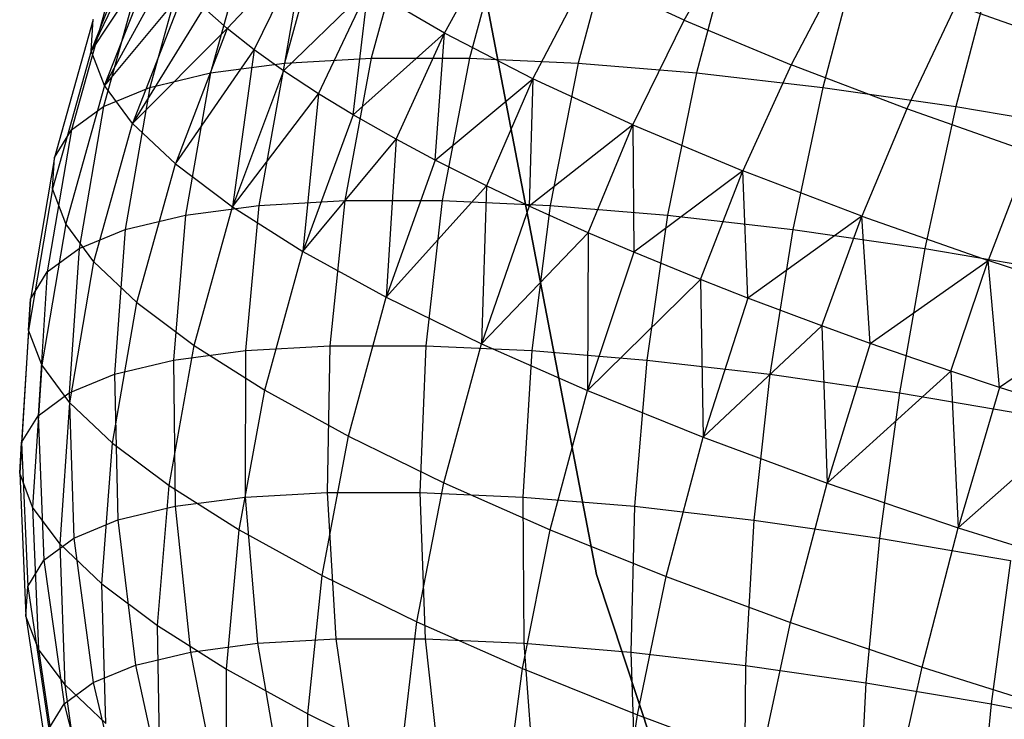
# Model space of a CAD drawing. Extents: x -11.4 to 11.4, y 1.8 to 24.6.
# Tile 54 of 199: x -3.637 to -2.956, y 12.298 to 12.781. Entities that reach past the tile are written whole.
import ezdxf

# ---------------------------------------------------------------- set-up
doc = ezdxf.new("R2010")
doc.units = 0
doc.header["$MEASUREMENT"] = 0
doc.layers.get('0').update_dxf_attribs({"color": 13, "linetype": 'CONTINUOUS'})

# ---------------------------------------------------------------- blocks, each defined once
blk = doc.blocks.new('GRUPUJ_4')
at = {"color": 0}
for p, q in [((7.85371, 11.01052, 4.33742), (7.81707, 10.91803, 4.31768)), ((7.85371, 11.01052, 4.33742), (7.81707, 10.91803, 4.31768)), ((7.97696, 11.00481, 3.7392), (7.95069, 10.90945, 3.71674)), ((7.97696, 11.00481, 3.7392), (7.95069, 10.90945, 3.71674)), ((8.03666, 11.00819, 3.6557), (8.01055, 10.91284, 3.633)), ((8.03666, 11.00819, 3.6557), (8.01055, 10.91284, 3.633)), ((8.10438, 11.00818, 3.57849), (8.07846, 10.91283, 3.55557)), ((8.10438, 11.00818, 3.57849), (8.07846, 10.91283, 3.55557)), ((8.17939, 11.00478, 3.50842), (8.15369, 10.90943, 3.4853)), ((8.17939, 11.00478, 3.50842), (8.15369, 10.90943, 3.4853)), ((8.22687, 10.9392, 4.98166), (8.2666, 11.00864, 4.97093)), ((8.22687, 10.9392, 4.98166), (8.2666, 11.00864, 4.97093)), ((7.81707, 10.91803, 4.31768), (7.85656, 10.99994, 4.38249)), ((7.81707, 10.91803, 4.31768), (7.85656, 10.99994, 4.38249)), ((7.92595, 10.99808, 3.82809), (7.89953, 10.90271, 3.80587)), ((7.92595, 10.99808, 3.82809), (7.89953, 10.90271, 3.80587)), ((8.06122, 10.93015, 4.84533), (8.10033, 11.00076, 4.84499)), ((8.06122, 10.93015, 4.84533), (8.10033, 11.00076, 4.84499)), ((8.26087, 10.99804, 3.44625), (8.2354, 10.90266, 3.42297)), ((8.26087, 10.99804, 3.44625), (8.2354, 10.90266, 3.42297)), ((7.91112, 10.93326, 4.62458), (7.96496, 10.99073, 4.67861)), ((7.91112, 10.93326, 4.62458), (7.96496, 10.99073, 4.67861)), ((7.92969, 10.91859, 4.67036), (7.96496, 10.99073, 4.67861)), ((7.92969, 10.91859, 4.67036), (7.96496, 10.99073, 4.67861)), ((7.94998, 10.90407, 4.71349), (7.96496, 10.99073, 4.67861)), ((7.94998, 10.90407, 4.71349), (7.96496, 10.99073, 4.67861)), ((7.86272, 10.98678, 4.43551), (7.81707, 10.91803, 4.31768)), ((7.86272, 10.98678, 4.43551), (7.81707, 10.91803, 4.31768)), ((7.8262, 10.89396, 4.41711), (7.86272, 10.98678, 4.43551)), ((7.8262, 10.89396, 4.41711), (7.86272, 10.98678, 4.43551)), ((7.88418, 10.98808, 3.92138), (7.85764, 10.89268, 3.89943)), ((7.88418, 10.98808, 3.92138), (7.85764, 10.89268, 3.89943)), ((8.08385, 10.98582, 62.0315), (8.16625, 10.55591, 62.0315)), ((8.16625, 10.55591, 62.06299), (8.08385, 10.98582, 62.06299)), ((8.08385, 10.98582, 62.0315), (8.16625, 10.55591, 62.0315)), ((8.16625, 10.55591, 62.06299), (8.08385, 10.98582, 62.06299)), ((8.34792, 10.98803, 3.39268), (8.32269, 10.89262, 3.36925)), ((8.34792, 10.98803, 3.39268), (8.32269, 10.89262, 3.36925)), ((8.33776, 10.97887, 5.02566), (8.30078, 10.90828, 5.03849)), ((8.33776, 10.97887, 5.02566), (8.30078, 10.90828, 5.03849)), ((7.85211, 10.97491, 4.01806), (7.82549, 10.87947, 3.99638)), ((7.85211, 10.97491, 4.01806), (7.82549, 10.87947, 3.99638)), ((7.87058, 10.97476, 4.48142), (7.8262, 10.89396, 4.41711)), ((7.87058, 10.97476, 4.48142), (7.8262, 10.89396, 4.41711)), ((8.12241, 10.89864, 4.91933), (8.1598, 10.97014, 4.91692)), ((8.12241, 10.89864, 4.91933), (8.1598, 10.97014, 4.91692)), ((8.22687, 10.9392, 4.98166), (8.1598, 10.97014, 4.91692)), ((8.22687, 10.9392, 4.98166), (8.1598, 10.97014, 4.91692)), ((8.43959, 10.97484, 3.34829), (8.41462, 10.8794, 3.32473)), ((8.43959, 10.97484, 3.34829), (8.41462, 10.8794, 3.32473)), ((7.83009, 10.95873, 4.11706), (7.80341, 10.86324, 4.09566)), ((7.83009, 10.95873, 4.11706), (7.80341, 10.86324, 4.09566)), ((7.88193, 10.96093, 4.53158), (7.8262, 10.89396, 4.41711)), ((7.88193, 10.96093, 4.53158), (7.8262, 10.89396, 4.41711)), ((7.88193, 10.96093, 4.53158), (7.84567, 10.86776, 4.51449)), ((7.88193, 10.96093, 4.53158), (7.84567, 10.86776, 4.51449)), ((7.94998, 10.90407, 4.71349), (8.00854, 10.96096, 4.76479)), ((7.94998, 10.90407, 4.71349), (8.00854, 10.96096, 4.76479)), ((7.97413, 10.88823, 4.75823), (8.00854, 10.96096, 4.76479)), ((7.97413, 10.88823, 4.75823), (8.00854, 10.96096, 4.76479)), ((7.99808, 10.87368, 4.79733), (8.00854, 10.96096, 4.76479)), ((7.99808, 10.87368, 4.79733), (8.00854, 10.96096, 4.76479)), ((8.06122, 10.93015, 4.84533), (8.00854, 10.96096, 4.76479)), ((8.06122, 10.93015, 4.84533), (8.00854, 10.96096, 4.76479)), ((8.4147, 10.94946, 5.07214), (8.38068, 10.87773, 5.08677)), ((8.4147, 10.94946, 5.07214), (8.38068, 10.87773, 5.08677)), ((8.49654, 10.92075, 5.10986), (8.4147, 10.94946, 5.07214)), ((8.49654, 10.92075, 5.10986), (8.4147, 10.94946, 5.07214)), ((7.89505, 10.94754, 4.57774), (7.84567, 10.86776, 4.51449)), ((7.89505, 10.94754, 4.57774), (7.84567, 10.86776, 4.51449)), ((7.91112, 10.93326, 4.62458), (7.89505, 10.94754, 4.57774)), ((7.91112, 10.93326, 4.62458), (7.89505, 10.94754, 4.57774)), ((7.81837, 10.93969, 4.2173), (7.79165, 10.84415, 4.19618)), ((7.81837, 10.93969, 4.2173), (7.79165, 10.84415, 4.19618)), ((7.81707, 10.91803, 4.31768), (7.81837, 10.93969, 4.2173)), ((7.81707, 10.91803, 4.31768), (7.81837, 10.93969, 4.2173)), ((8.19141, 10.86681, 4.98594), (8.22687, 10.9392, 4.98166)), ((8.19141, 10.86681, 4.98594), (8.22687, 10.9392, 4.98166)), ((8.22687, 10.9392, 4.98166), (8.30078, 10.90828, 5.03849)), ((8.22687, 10.9392, 4.98166), (8.30078, 10.90828, 5.03849)), ((7.91112, 10.93326, 4.62458), (7.84567, 10.86776, 4.51449)), ((7.91112, 10.93326, 4.62458), (7.84567, 10.86776, 4.51449)), ((7.91112, 10.93326, 4.62458), (7.87526, 10.83971, 4.60875)), ((7.91112, 10.93326, 4.62458), (7.87526, 10.83971, 4.60875)), ((7.92969, 10.91859, 4.67036), (7.91112, 10.93326, 4.62458)), ((7.92969, 10.91859, 4.67036), (7.91112, 10.93326, 4.62458)), ((7.99808, 10.87368, 4.79733), (8.06122, 10.93015, 4.84533)), ((7.99808, 10.87368, 4.79733), (8.06122, 10.93015, 4.84533)), ((8.02785, 10.85682, 4.84036), (8.06122, 10.93015, 4.84533)), ((8.02785, 10.85682, 4.84036), (8.06122, 10.93015, 4.84533)), ((8.05489, 10.84243, 4.87519), (8.06122, 10.93015, 4.84533)), ((8.05489, 10.84243, 4.87519), (8.06122, 10.93015, 4.84533)), ((8.12241, 10.89864, 4.91933), (8.06122, 10.93015, 4.84533)), ((8.12241, 10.89864, 4.91933), (8.06122, 10.93015, 4.84533)), ((7.81707, 10.91803, 4.31768), (7.79034, 10.82242, 4.29685)), ((7.81707, 10.91803, 4.31768), (7.79034, 10.82242, 4.29685)), ((7.8262, 10.89396, 4.41711), (7.81707, 10.91803, 4.31768)), ((7.8262, 10.89396, 4.41711), (7.81707, 10.91803, 4.31768)), ((7.87526, 10.83971, 4.60875), (7.92969, 10.91859, 4.67036)), ((7.87526, 10.83971, 4.60875), (7.92969, 10.91859, 4.67036)), ((7.92969, 10.91859, 4.67036), (7.91464, 10.81013, 4.69887)), ((7.92969, 10.91859, 4.67036), (7.91464, 10.81013, 4.69887)), ((7.94998, 10.90407, 4.71349), (7.92969, 10.91859, 4.67036)), ((7.94998, 10.90407, 4.71349), (7.92969, 10.91859, 4.67036)), ((7.89953, 10.90271, 3.80587), (7.95069, 10.90945, 3.71674)), ((7.89953, 10.90271, 3.80587), (7.95069, 10.90945, 3.71674)), ((7.95069, 10.90945, 3.71674), (7.93291, 10.81108, 3.69956)), ((7.95069, 10.90945, 3.71674), (7.93291, 10.81108, 3.69956)), ((7.95069, 10.90945, 3.71674), (8.01055, 10.91284, 3.633)), ((7.95069, 10.90945, 3.71674), (8.01055, 10.91284, 3.633)), ((8.01055, 10.91284, 3.633), (7.99231, 10.81444, 3.61647)), ((8.01055, 10.91284, 3.633), (7.99231, 10.81444, 3.61647)), ((8.01055, 10.91284, 3.633), (8.07846, 10.91283, 3.55557)), ((8.01055, 10.91284, 3.633), (8.07846, 10.91283, 3.55557)), ((8.07846, 10.91283, 3.55557), (8.05969, 10.81443, 3.53965)), ((8.07846, 10.91283, 3.55557), (8.05969, 10.81443, 3.53965)), ((8.07846, 10.91283, 3.55557), (8.15369, 10.90943, 3.4853)), ((8.07846, 10.91283, 3.55557), (8.15369, 10.90943, 3.4853)), ((8.15369, 10.90943, 3.4853), (8.13433, 10.81106, 3.46993)), ((8.15369, 10.90943, 3.4853), (8.13433, 10.81106, 3.46993)), ((8.15369, 10.90943, 3.4853), (8.2354, 10.90266, 3.42297)), ((8.15369, 10.90943, 3.4853), (8.2354, 10.90266, 3.42297)), ((8.30078, 10.90828, 5.03849), (8.26745, 10.835, 5.04441)), ((8.30078, 10.90828, 5.03849), (8.26745, 10.835, 5.04441)), ((8.38068, 10.87773, 5.08677), (8.30078, 10.90828, 5.03849)), ((8.38068, 10.87773, 5.08677), (8.30078, 10.90828, 5.03849)), ((7.85764, 10.89268, 3.89943), (7.89953, 10.90271, 3.80587)), ((7.85764, 10.89268, 3.89943), (7.89953, 10.90271, 3.80587)), ((7.89953, 10.90271, 3.80587), (7.88216, 10.80439, 3.788)), ((7.89953, 10.90271, 3.80587), (7.88216, 10.80439, 3.788)), ((7.94998, 10.90407, 4.71349), (7.91464, 10.81013, 4.69887)), ((7.94998, 10.90407, 4.71349), (7.91464, 10.81013, 4.69887)), ((7.97413, 10.88823, 4.75823), (7.94998, 10.90407, 4.71349)), ((7.97413, 10.88823, 4.75823), (7.94998, 10.90407, 4.71349)), ((8.2354, 10.90266, 3.42297), (8.2154, 10.80435, 3.40808)), ((8.2354, 10.90266, 3.42297), (8.2154, 10.80435, 3.40808)), ((8.2354, 10.90266, 3.42297), (8.32269, 10.89262, 3.36925)), ((8.2354, 10.90266, 3.42297), (8.32269, 10.89262, 3.36925)), ((8.05489, 10.84243, 4.87519), (8.12241, 10.89864, 4.91933)), ((8.05489, 10.84243, 4.87519), (8.12241, 10.89864, 4.91933)), ((8.12241, 10.89864, 4.91933), (8.09024, 10.82469, 4.91581)), ((8.12241, 10.89864, 4.91933), (8.09024, 10.82469, 4.91581)), ((8.12241, 10.89864, 4.91933), (8.11979, 10.81065, 4.94621)), ((8.12241, 10.89864, 4.91933), (8.11979, 10.81065, 4.94621)), ((8.19141, 10.86681, 4.98594), (8.12241, 10.89864, 4.91933)), ((8.19141, 10.86681, 4.98594), (8.12241, 10.89864, 4.91933)), ((7.8262, 10.89396, 4.41711), (7.7995, 10.79829, 4.39655)), ((7.8262, 10.89396, 4.41711), (7.7995, 10.79829, 4.39655)), ((7.82549, 10.87947, 3.99638), (7.85764, 10.89268, 3.89943)), ((7.82549, 10.87947, 3.99638), (7.85764, 10.89268, 3.89943)), ((7.84567, 10.86776, 4.51449), (7.8262, 10.89396, 4.41711)), ((7.84567, 10.86776, 4.51449), (7.8262, 10.89396, 4.41711)), ((7.85764, 10.89268, 3.89943), (7.8406, 10.79444, 3.88082)), ((7.85764, 10.89268, 3.89943), (7.8406, 10.79444, 3.88082)), ((7.91464, 10.81013, 4.69887), (7.97413, 10.88823, 4.75823)), ((7.91464, 10.81013, 4.69887), (7.97413, 10.88823, 4.75823)), ((7.97413, 10.88823, 4.75823), (7.9634, 10.77932, 4.78386)), ((7.97413, 10.88823, 4.75823), (7.9634, 10.77932, 4.78386)), ((7.99808, 10.87368, 4.79733), (7.97413, 10.88823, 4.75823)), ((7.99808, 10.87368, 4.79733), (7.97413, 10.88823, 4.75823)), ((8.32269, 10.89262, 3.36925), (8.30201, 10.79438, 3.35478)), ((8.32269, 10.89262, 3.36925), (8.30201, 10.79438, 3.35478)), ((8.32269, 10.89262, 3.36925), (8.41462, 10.8794, 3.32473)), ((8.32269, 10.89262, 3.36925), (8.41462, 10.8794, 3.32473)), ((7.80341, 10.86324, 4.09566), (7.82549, 10.87947, 3.99638)), ((7.80341, 10.86324, 4.09566), (7.82549, 10.87947, 3.99638)), ((7.82549, 10.87947, 3.99638), (7.80869, 10.78133, 3.97701)), ((7.82549, 10.87947, 3.99638), (7.80869, 10.78133, 3.97701)), ((8.38068, 10.87773, 5.08677), (8.34965, 10.80357, 5.09408)), ((8.38068, 10.87773, 5.08677), (8.34965, 10.80357, 5.09408)), ((8.46567, 10.84791, 5.12595), (8.38068, 10.87773, 5.08677)), ((8.46567, 10.84791, 5.12595), (8.38068, 10.87773, 5.08677)), ((8.41462, 10.8794, 3.32473), (8.39322, 10.78126, 3.31061)), ((8.41462, 10.8794, 3.32473), (8.39322, 10.78126, 3.31061)), ((8.41462, 10.8794, 3.32473), (8.51018, 10.86315, 3.2899)), ((8.41462, 10.8794, 3.32473), (8.51018, 10.86315, 3.2899)), ((7.81902, 10.77202, 4.49421), (7.84567, 10.86776, 4.51449)), ((7.81902, 10.77202, 4.49421), (7.84567, 10.86776, 4.51449)), ((7.84567, 10.86776, 4.51449), (7.87526, 10.83971, 4.60875)), ((7.84567, 10.86776, 4.51449), (7.87526, 10.83971, 4.60875)), ((7.99808, 10.87368, 4.79733), (7.9634, 10.77932, 4.78386)), ((7.99808, 10.87368, 4.79733), (7.9634, 10.77932, 4.78386)), ((8.02785, 10.85682, 4.84036), (7.99808, 10.87368, 4.79733)), ((8.02785, 10.85682, 4.84036), (7.99808, 10.87368, 4.79733)), ((7.80341, 10.86324, 4.09566), (7.78678, 10.76523, 4.07552)), ((7.80341, 10.86324, 4.09566), (7.78678, 10.76523, 4.07552)), ((7.79165, 10.84415, 4.19618), (7.80341, 10.86324, 4.09566)), ((7.79165, 10.84415, 4.19618), (7.80341, 10.86324, 4.09566)), ((8.19141, 10.86681, 4.98594), (8.11979, 10.81065, 4.94621)), ((8.19141, 10.86681, 4.98594), (8.11979, 10.81065, 4.94621)), ((8.1606, 10.79223, 4.98373), (8.19141, 10.86681, 4.98594)), ((8.1606, 10.79223, 4.98373), (8.19141, 10.86681, 4.98594)), ((8.19141, 10.86681, 4.98594), (8.19208, 10.77869, 5.00962)), ((8.19141, 10.86681, 4.98594), (8.26745, 10.835, 5.04441)), ((8.19141, 10.86681, 4.98594), (8.26745, 10.835, 5.04441)), ((8.19141, 10.86681, 4.98594), (8.19208, 10.77869, 5.00962)), ((7.9634, 10.77932, 4.78386), (8.02785, 10.85682, 4.84036)), ((7.9634, 10.77932, 4.78386), (8.02785, 10.85682, 4.84036)), ((8.02785, 10.85682, 4.84036), (8.02098, 10.74764, 4.86278)), ((8.02785, 10.85682, 4.84036), (8.02098, 10.74764, 4.86278)), ((8.05489, 10.84243, 4.87519), (8.02785, 10.85682, 4.84036)), ((8.05489, 10.84243, 4.87519), (8.02785, 10.85682, 4.84036)), ((8.46567, 10.84791, 5.12595), (8.4371, 10.77289, 5.13438)), ((8.46567, 10.84791, 5.12595), (8.4371, 10.77289, 5.13438)), ((7.79165, 10.84415, 4.19618), (7.77512, 10.74629, 4.17526)), ((7.79165, 10.84415, 4.19618), (7.77512, 10.74629, 4.17526)), ((7.79034, 10.82242, 4.29685), (7.79165, 10.84415, 4.19618)), ((7.79034, 10.82242, 4.29685), (7.79165, 10.84415, 4.19618)), ((8.05489, 10.84243, 4.87519), (8.02098, 10.74764, 4.86278)), ((8.05489, 10.84243, 4.87519), (8.02098, 10.74764, 4.86278)), ((8.09024, 10.82469, 4.91581), (8.05489, 10.84243, 4.87519)), ((8.09024, 10.82469, 4.91581), (8.05489, 10.84243, 4.87519)), ((7.84869, 10.74389, 4.58874), (7.87526, 10.83971, 4.60875)), ((7.84869, 10.74389, 4.58874), (7.87526, 10.83971, 4.60875)), ((7.87526, 10.83971, 4.60875), (7.91464, 10.81013, 4.69887)), ((7.87526, 10.83971, 4.60875), (7.91464, 10.81013, 4.69887)), ((8.26745, 10.835, 5.04441), (8.19208, 10.77869, 5.00962)), ((8.26745, 10.835, 5.04441), (8.19208, 10.77869, 5.00962)), ((8.23813, 10.75979, 5.04334), (8.26745, 10.835, 5.04441)), ((8.23813, 10.75979, 5.04334), (8.26745, 10.835, 5.04441)), ((8.27095, 10.74691, 5.06471), (8.26745, 10.835, 5.04441)), ((8.34965, 10.80357, 5.09408), (8.26745, 10.835, 5.04441)), ((8.27095, 10.74691, 5.06471), (8.26745, 10.835, 5.04441)), ((8.34965, 10.80357, 5.09408), (8.26745, 10.835, 5.04441)), ((7.79034, 10.82242, 4.29685), (7.77382, 10.72473, 4.27514)), ((7.79034, 10.82242, 4.29685), (7.77382, 10.72473, 4.27514)), ((7.7995, 10.79829, 4.39655), (7.79034, 10.82242, 4.29685)), ((7.7995, 10.79829, 4.39655), (7.79034, 10.82242, 4.29685)), ((8.02098, 10.74764, 4.86278), (8.09024, 10.82469, 4.91581)), ((8.02098, 10.74764, 4.86278), (8.09024, 10.82469, 4.91581)), ((8.09024, 10.82469, 4.91581), (8.08677, 10.71543, 4.93476)), ((8.09024, 10.82469, 4.91581), (8.08677, 10.71543, 4.93476)), ((8.11979, 10.81065, 4.94621), (8.09024, 10.82469, 4.91581)), ((8.11979, 10.81065, 4.94621), (8.09024, 10.82469, 4.91581)), ((7.93291, 10.81108, 3.69956), (7.99231, 10.81444, 3.61647)), ((7.93291, 10.81108, 3.69956), (7.99231, 10.81444, 3.61647)), ((7.99231, 10.81444, 3.61647), (7.98212, 10.71404, 3.60629)), ((7.99231, 10.81444, 3.61647), (7.98212, 10.71404, 3.60629)), ((7.99231, 10.81444, 3.61647), (8.05969, 10.81443, 3.53965)), ((7.99231, 10.81444, 3.61647), (8.05969, 10.81443, 3.53965)), ((8.05969, 10.81443, 3.53965), (8.04826, 10.71403, 3.53089)), ((8.05969, 10.81443, 3.53965), (8.04826, 10.71403, 3.53089)), ((8.05969, 10.81443, 3.53965), (8.13433, 10.81106, 3.46993)), ((8.05969, 10.81443, 3.53965), (8.13433, 10.81106, 3.46993)), ((7.88216, 10.80439, 3.788), (7.93291, 10.81108, 3.69956)), ((7.88216, 10.80439, 3.788), (7.93291, 10.81108, 3.69956)), ((7.88819, 10.71422, 4.67911), (7.91464, 10.81013, 4.69887)), ((7.88819, 10.71422, 4.67911), (7.91464, 10.81013, 4.69887)), ((7.91464, 10.81013, 4.69887), (7.9634, 10.77932, 4.78386)), ((7.91464, 10.81013, 4.69887), (7.9634, 10.77932, 4.78386)), ((7.93291, 10.81108, 3.69956), (7.92383, 10.71074, 3.68784)), ((7.93291, 10.81108, 3.69956), (7.92383, 10.71074, 3.68784)), ((8.11979, 10.81065, 4.94621), (8.08677, 10.71543, 4.93476)), ((8.11979, 10.81065, 4.94621), (8.08677, 10.71543, 4.93476)), ((8.1606, 10.79223, 4.98373), (8.11979, 10.81065, 4.94621)), ((8.1606, 10.79223, 4.98373), (8.11979, 10.81065, 4.94621)), ((8.13433, 10.81106, 3.46993), (8.12152, 10.71072, 3.46246)), ((8.13433, 10.81106, 3.46993), (8.12152, 10.71072, 3.46246)), ((8.13433, 10.81106, 3.46993), (8.2154, 10.80435, 3.40808)), ((8.13433, 10.81106, 3.46993), (8.2154, 10.80435, 3.40808)), ((7.8406, 10.79444, 3.88082), (7.88216, 10.80439, 3.788)), ((7.8406, 10.79444, 3.88082), (7.88216, 10.80439, 3.788)), ((7.88216, 10.80439, 3.788), (7.87401, 10.70417, 3.77465)), ((7.88216, 10.80439, 3.788), (7.87401, 10.70417, 3.77465)), ((8.2154, 10.80435, 3.40808), (8.20109, 10.70413, 3.40176)), ((8.2154, 10.80435, 3.40808), (8.20109, 10.70413, 3.40176)), ((8.2154, 10.80435, 3.40808), (8.30201, 10.79438, 3.35478)), ((8.2154, 10.80435, 3.40808), (8.30201, 10.79438, 3.35478)), ((8.34965, 10.80357, 5.09408), (8.27095, 10.74691, 5.06471)), ((8.34965, 10.80357, 5.09408), (8.27095, 10.74691, 5.06471)), ((8.32195, 10.72775, 5.09399), (8.34965, 10.80357, 5.09408)), ((8.32195, 10.72775, 5.09399), (8.34965, 10.80357, 5.09408)), ((8.34965, 10.80357, 5.09408), (8.4371, 10.77289, 5.13438)), ((8.35555, 10.71565, 5.1109), (8.34965, 10.80357, 5.09408)), ((8.35555, 10.71565, 5.1109), (8.34965, 10.80357, 5.09408)), ((8.34965, 10.80357, 5.09408), (8.4371, 10.77289, 5.13438)), ((7.7995, 10.79829, 4.39655), (7.78291, 10.70079, 4.37406)), ((7.7995, 10.79829, 4.39655), (7.78291, 10.70079, 4.37406)), ((7.81902, 10.77202, 4.49421), (7.7995, 10.79829, 4.39655)), ((7.81902, 10.77202, 4.49421), (7.7995, 10.79829, 4.39655)), ((7.80869, 10.78133, 3.97701), (7.8406, 10.79444, 3.88082)), ((7.80869, 10.78133, 3.97701), (7.8406, 10.79444, 3.88082)), ((7.8406, 10.79444, 3.88082), (7.83322, 10.6944, 3.86575)), ((7.8406, 10.79444, 3.88082), (7.83322, 10.6944, 3.86575)), ((8.08677, 10.71543, 4.93476), (8.1606, 10.79223, 4.98373)), ((8.08677, 10.71543, 4.93476), (8.1606, 10.79223, 4.98373)), ((8.1606, 10.79223, 4.98373), (8.16004, 10.68304, 4.99904)), ((8.1606, 10.79223, 4.98373), (8.16004, 10.68304, 4.99904)), ((8.19208, 10.77869, 5.00962), (8.1606, 10.79223, 4.98373)), ((8.19208, 10.77869, 5.00962), (8.1606, 10.79223, 4.98373)), ((8.30201, 10.79438, 3.35478), (8.2861, 10.69435, 3.34944)), ((8.30201, 10.79438, 3.35478), (8.2861, 10.69435, 3.34944)), ((8.30201, 10.79438, 3.35478), (8.39322, 10.78126, 3.31061)), ((8.30201, 10.79438, 3.35478), (8.39322, 10.78126, 3.31061)), ((7.78678, 10.76523, 4.07552), (7.80869, 10.78133, 3.97701)), ((7.78678, 10.76523, 4.07552), (7.80869, 10.78133, 3.97701)), ((7.80869, 10.78133, 3.97701), (7.8019, 10.68154, 3.96017)), ((7.80869, 10.78133, 3.97701), (7.8019, 10.68154, 3.96017)), ((7.93709, 10.68333, 4.76433), (7.9634, 10.77932, 4.78386)), ((7.93709, 10.68333, 4.76433), (7.9634, 10.77932, 4.78386)), ((7.9634, 10.77932, 4.78386), (8.02098, 10.74764, 4.86278)), ((7.9634, 10.77932, 4.78386), (8.02098, 10.74764, 4.86278)), ((8.19208, 10.77869, 5.00962), (8.16004, 10.68304, 4.99904)), ((8.19208, 10.77869, 5.00962), (8.16004, 10.68304, 4.99904)), ((8.23813, 10.75979, 5.04334), (8.19208, 10.77869, 5.00962)), ((8.23813, 10.75979, 5.04334), (8.19208, 10.77869, 5.00962)), ((8.39322, 10.78126, 3.31061), (8.37562, 10.68147, 3.30609)), ((8.39322, 10.78126, 3.31061), (8.37562, 10.68147, 3.30609)), ((8.39322, 10.78126, 3.31061), (8.48803, 10.76514, 3.27605)), ((8.39322, 10.78126, 3.31061), (8.48803, 10.76514, 3.27605)), ((7.80228, 10.67472, 4.47095), (7.81902, 10.77202, 4.49421)), ((7.80228, 10.67472, 4.47095), (7.81902, 10.77202, 4.49421)), ((7.81902, 10.77202, 4.49421), (7.84869, 10.74389, 4.58874)), ((7.81902, 10.77202, 4.49421), (7.84869, 10.74389, 4.58874)), ((8.35555, 10.71565, 5.1109), (8.4371, 10.77289, 5.13438)), ((8.35555, 10.71565, 5.1109), (8.4371, 10.77289, 5.13438)), ((8.41111, 10.69647, 5.13508), (8.4371, 10.77289, 5.13438)), ((8.41111, 10.69647, 5.13508), (8.4371, 10.77289, 5.13438)), ((8.44494, 10.68526, 5.14766), (8.4371, 10.77289, 5.13438)), ((8.52879, 10.7433, 5.16486), (8.4371, 10.77289, 5.13438)), ((8.44494, 10.68526, 5.14766), (8.4371, 10.77289, 5.13438)), ((8.52879, 10.7433, 5.16486), (8.4371, 10.77289, 5.13438)), ((7.77512, 10.74629, 4.17526), (7.78678, 10.76523, 4.07552)), ((7.77512, 10.74629, 4.17526), (7.78678, 10.76523, 4.07552)), ((7.78678, 10.76523, 4.07552), (7.7804, 10.66574, 4.05685)), ((7.78678, 10.76523, 4.07552), (7.7804, 10.66574, 4.05685)), ((8.16004, 10.68304, 4.99904), (8.23813, 10.75979, 5.04334)), ((8.16004, 10.68304, 4.99904), (8.23813, 10.75979, 5.04334)), ((8.27095, 10.74691, 5.06471), (8.23813, 10.75979, 5.04334)), ((8.23813, 10.75979, 5.04334), (8.23999, 10.65082, 5.05488)), ((8.23813, 10.75979, 5.04334), (8.23999, 10.65082, 5.05488)), ((8.27095, 10.74691, 5.06471), (8.23813, 10.75979, 5.04334)), ((7.77512, 10.74629, 4.17526), (7.76895, 10.64715, 4.15474)), ((7.77512, 10.74629, 4.17526), (7.76895, 10.64715, 4.15474)), ((7.77382, 10.72473, 4.27514), (7.77512, 10.74629, 4.17526)), ((7.77382, 10.72473, 4.27514), (7.77512, 10.74629, 4.17526)), ((7.99483, 10.65156, 4.84347), (8.02098, 10.74764, 4.86278)), ((7.99483, 10.65156, 4.84347), (8.02098, 10.74764, 4.86278)), ((8.02098, 10.74764, 4.86278), (8.08677, 10.71543, 4.93476)), ((8.02098, 10.74764, 4.86278), (8.08677, 10.71543, 4.93476)), ((8.27095, 10.74691, 5.06471), (8.23999, 10.65082, 5.05488)), ((8.27095, 10.74691, 5.06471), (8.23999, 10.65082, 5.05488)), ((8.32195, 10.72775, 5.09399), (8.27095, 10.74691, 5.06471)), ((8.32195, 10.72775, 5.09399), (8.27095, 10.74691, 5.06471)), ((7.83172, 10.64681, 4.56474), (7.84869, 10.74389, 4.58874)), ((7.83172, 10.64681, 4.56474), (7.84869, 10.74389, 4.58874)), ((7.84869, 10.74389, 4.58874), (7.88819, 10.71422, 4.67911)), ((7.84869, 10.74389, 4.58874), (7.88819, 10.71422, 4.67911)), ((8.52879, 10.7433, 5.16486), (8.44494, 10.68526, 5.14766)), ((8.52879, 10.7433, 5.16486), (8.44494, 10.68526, 5.14766)), ((7.77382, 10.72473, 4.27514), (7.76768, 10.62599, 4.25278)), ((7.77382, 10.72473, 4.27514), (7.76768, 10.62599, 4.25278)), ((7.78291, 10.70079, 4.37406), (7.77382, 10.72473, 4.27514)), ((7.78291, 10.70079, 4.37406), (7.77382, 10.72473, 4.27514)), ((8.23999, 10.65082, 5.05488), (8.32195, 10.72775, 5.09399)), ((8.23999, 10.65082, 5.05488), (8.32195, 10.72775, 5.09399)), ((8.32195, 10.72775, 5.09399), (8.32574, 10.61914, 5.1017)), ((8.35555, 10.71565, 5.1109), (8.32195, 10.72775, 5.09399)), ((8.32195, 10.72775, 5.09399), (8.32574, 10.61914, 5.1017)), ((8.35555, 10.71565, 5.1109), (8.32195, 10.72775, 5.09399)), ((7.87091, 10.61737, 4.65441), (7.88819, 10.71422, 4.67911)), ((7.87091, 10.61737, 4.65441), (7.88819, 10.71422, 4.67911)), ((7.87401, 10.70417, 3.77465), (7.92383, 10.71074, 3.68784)), ((7.87401, 10.70417, 3.77465), (7.92383, 10.71074, 3.68784)), ((7.88819, 10.71422, 4.67911), (7.93709, 10.68333, 4.76433)), ((7.88819, 10.71422, 4.67911), (7.93709, 10.68333, 4.76433)), ((7.92383, 10.71074, 3.68784), (7.92353, 10.6095, 3.68172)), ((7.92383, 10.71074, 3.68784), (7.92353, 10.6095, 3.68172)), ((7.92383, 10.71074, 3.68784), (7.98212, 10.71404, 3.60629)), ((7.92383, 10.71074, 3.68784), (7.98212, 10.71404, 3.60629)), ((7.98212, 10.71404, 3.60629), (7.98011, 10.6127, 3.60257)), ((7.98212, 10.71404, 3.60629), (7.98011, 10.6127, 3.60257)), ((7.98212, 10.71404, 3.60629), (8.04826, 10.71403, 3.53089)), ((7.98212, 10.71404, 3.60629), (8.04826, 10.71403, 3.53089)), ((8.04826, 10.71403, 3.53089), (8.0443, 10.61269, 3.52939)), ((8.04826, 10.71403, 3.53089), (8.0443, 10.61269, 3.52939)), ((8.04826, 10.71403, 3.53089), (8.12152, 10.71072, 3.46246)), ((8.04826, 10.71403, 3.53089), (8.12152, 10.71072, 3.46246)), ((8.06081, 10.61926, 4.91567), (8.08677, 10.71543, 4.93476)), ((8.06081, 10.61926, 4.91567), (8.08677, 10.71543, 4.93476)), ((8.08677, 10.71543, 4.93476), (8.16004, 10.68304, 4.99904)), ((8.08677, 10.71543, 4.93476), (8.16004, 10.68304, 4.99904)), ((8.12152, 10.71072, 3.46246), (8.1154, 10.60947, 3.46298)), ((8.12152, 10.71072, 3.46246), (8.1154, 10.60947, 3.46298)), ((8.12152, 10.71072, 3.46246), (8.20109, 10.70413, 3.40176)), ((8.12152, 10.71072, 3.46246), (8.20109, 10.70413, 3.40176)), ((8.35555, 10.71565, 5.1109), (8.32574, 10.61914, 5.1017)), ((8.35555, 10.71565, 5.1109), (8.32574, 10.61914, 5.1017)), ((8.41111, 10.69647, 5.13508), (8.35555, 10.71565, 5.1109)), ((8.41111, 10.69647, 5.13508), (8.35555, 10.71565, 5.1109)), ((7.83322, 10.6944, 3.86575), (7.87401, 10.70417, 3.77465)), ((7.83322, 10.6944, 3.86575), (7.87401, 10.70417, 3.77465)), ((7.87401, 10.70417, 3.77465), (7.87518, 10.60312, 3.76596)), ((7.87401, 10.70417, 3.77465), (7.87518, 10.60312, 3.76596)), ((8.20109, 10.70413, 3.40176), (8.19262, 10.60308, 3.40406)), ((8.20109, 10.70413, 3.40176), (8.19262, 10.60308, 3.40406)), ((8.20109, 10.70413, 3.40176), (8.2861, 10.69435, 3.34944)), ((8.20109, 10.70413, 3.40176), (8.2861, 10.69435, 3.34944)), ((7.78291, 10.70079, 4.37406), (7.7766, 10.60249, 4.34987)), ((7.78291, 10.70079, 4.37406), (7.7766, 10.60249, 4.34987)), ((7.80228, 10.67472, 4.47095), (7.78291, 10.70079, 4.37406)), ((7.80228, 10.67472, 4.47095), (7.78291, 10.70079, 4.37406)), ((7.8019, 10.68154, 3.96017), (7.83322, 10.6944, 3.86575)), ((7.8019, 10.68154, 3.96017), (7.83322, 10.6944, 3.86575)), ((7.83322, 10.6944, 3.86575), (7.83559, 10.59364, 3.85439)), ((7.83322, 10.6944, 3.86575), (7.83559, 10.59364, 3.85439)), ((8.2861, 10.69435, 3.34944), (8.27513, 10.59359, 3.35329)), ((8.2861, 10.69435, 3.34944), (8.27513, 10.59359, 3.35329)), ((8.2861, 10.69435, 3.34944), (8.37562, 10.68147, 3.30609)), ((8.2861, 10.69435, 3.34944), (8.37562, 10.68147, 3.30609)), ((8.32574, 10.61914, 5.1017), (8.41111, 10.69647, 5.13508)), ((8.32574, 10.61914, 5.1017), (8.41111, 10.69647, 5.13508)), ((8.44494, 10.68526, 5.14766), (8.41111, 10.69647, 5.13508)), ((8.41111, 10.69647, 5.13508), (8.41635, 10.58833, 5.13896)), ((8.41111, 10.69647, 5.13508), (8.41635, 10.58833, 5.13896)), ((8.44494, 10.68526, 5.14766), (8.41111, 10.69647, 5.13508)), ((7.91942, 10.58673, 4.73897), (7.93709, 10.68333, 4.76433)), ((7.91942, 10.58673, 4.73897), (7.93709, 10.68333, 4.76433)), ((7.93709, 10.68333, 4.76433), (7.99483, 10.65156, 4.84347)), ((7.93709, 10.68333, 4.76433), (7.99483, 10.65156, 4.84347)), ((8.44494, 10.68526, 5.14766), (8.41635, 10.58833, 5.13896)), ((8.44494, 10.68526, 5.14766), (8.41635, 10.58833, 5.13896)), ((8.5046, 10.6663, 5.16616), (8.44494, 10.68526, 5.14766)), ((8.5046, 10.6663, 5.16616), (8.44494, 10.68526, 5.14766)), ((7.7804, 10.66574, 4.05685), (7.8019, 10.68154, 3.96017)), ((7.7804, 10.66574, 4.05685), (7.8019, 10.68154, 3.96017)), ((7.8019, 10.68154, 3.96017), (7.8052, 10.58116, 3.94602)), ((7.8019, 10.68154, 3.96017), (7.8052, 10.58116, 3.94602)), ((8.13428, 10.58678, 4.98012), (8.16004, 10.68304, 4.99904)), ((8.13428, 10.58678, 4.98012), (8.16004, 10.68304, 4.99904)), ((8.16004, 10.68304, 4.99904), (8.23999, 10.65082, 5.05488)), ((8.16004, 10.68304, 4.99904), (8.23999, 10.65082, 5.05488)), ((8.37562, 10.68147, 3.30609), (8.36201, 10.58109, 3.31121)), ((8.37562, 10.68147, 3.30609), (8.36201, 10.58109, 3.31121)), ((8.37562, 10.68147, 3.30609), (8.46868, 10.66565, 3.27217)), ((8.37562, 10.68147, 3.30609), (8.46868, 10.66565, 3.27217)), ((7.79561, 10.5769, 4.44497), (7.80228, 10.67472, 4.47095)), ((7.79561, 10.5769, 4.44497), (7.80228, 10.67472, 4.47095)), ((7.80228, 10.67472, 4.47095), (7.83172, 10.64681, 4.56474)), ((7.80228, 10.67472, 4.47095), (7.83172, 10.64681, 4.56474)), ((7.76895, 10.64715, 4.15474), (7.7804, 10.66574, 4.05685)), ((7.76895, 10.64715, 4.15474), (7.7804, 10.66574, 4.05685)), ((7.7804, 10.66574, 4.05685), (7.78433, 10.56582, 4.03985)), ((7.7804, 10.66574, 4.05685), (7.78433, 10.56582, 4.03985)), ((8.41635, 10.58833, 5.13896), (8.5046, 10.6663, 5.16616)), ((8.41635, 10.58833, 5.13896), (8.5046, 10.6663, 5.16616)), ((7.97671, 10.5552, 4.81749), (7.99483, 10.65156, 4.84347)), ((7.97671, 10.5552, 4.81749), (7.99483, 10.65156, 4.84347)), ((7.99483, 10.65156, 4.84347), (8.06081, 10.61926, 4.91567)), ((7.99483, 10.65156, 4.84347), (8.06081, 10.61926, 4.91567)), ((8.21445, 10.55447, 5.03612), (8.23999, 10.65082, 5.05488)), ((8.21445, 10.55447, 5.03612), (8.23999, 10.65082, 5.05488)), ((8.23999, 10.65082, 5.05488), (8.32574, 10.61914, 5.1017)), ((8.23999, 10.65082, 5.05488), (8.32574, 10.61914, 5.1017)), ((7.76768, 10.62599, 4.25278), (7.76895, 10.64715, 4.15474)), ((7.76768, 10.62599, 4.25278), (7.76895, 10.64715, 4.15474)), ((7.76895, 10.64715, 4.15474), (7.77322, 10.54778, 4.13486)), ((7.76895, 10.64715, 4.15474), (7.77322, 10.54778, 4.13486)), ((7.8245, 10.54951, 4.53703), (7.83172, 10.64681, 4.56474)), ((7.8245, 10.54951, 4.53703), (7.83172, 10.64681, 4.56474)), ((7.83172, 10.64681, 4.56474), (7.87091, 10.61737, 4.65441)), ((7.83172, 10.64681, 4.56474), (7.87091, 10.61737, 4.65441)), ((7.7766, 10.60249, 4.34987), (7.76768, 10.62599, 4.25278)), ((7.76768, 10.62599, 4.25278), (7.77198, 10.52724, 4.23001)), ((7.7766, 10.60249, 4.34987), (7.76768, 10.62599, 4.25278)), ((7.76768, 10.62599, 4.25278), (7.77198, 10.52724, 4.23001)), ((7.86297, 10.52062, 4.62504), (7.87091, 10.61737, 4.65441)), ((7.86297, 10.52062, 4.62504), (7.87091, 10.61737, 4.65441)), ((7.87091, 10.61737, 4.65441), (7.91942, 10.58673, 4.73897)), ((7.87091, 10.61737, 4.65441), (7.91942, 10.58673, 4.73897)), ((8.04217, 10.52315, 4.88912), (8.06081, 10.61926, 4.91567)), ((8.04217, 10.52315, 4.88912), (8.06081, 10.61926, 4.91567)), ((8.06081, 10.61926, 4.91567), (8.13428, 10.58678, 4.98012)), ((8.06081, 10.61926, 4.91567), (8.13428, 10.58678, 4.98012)), ((8.30044, 10.5227, 5.08307), (8.32574, 10.61914, 5.1017)), ((8.30044, 10.5227, 5.08307), (8.32574, 10.61914, 5.1017)), ((8.32574, 10.61914, 5.1017), (8.41635, 10.58833, 5.13896)), ((8.32574, 10.61914, 5.1017), (8.41635, 10.58833, 5.13896)), ((7.87518, 10.60312, 3.76596), (7.92353, 10.6095, 3.68172)), ((7.87518, 10.60312, 3.76596), (7.92353, 10.6095, 3.68172)), ((7.92353, 10.6095, 3.68172), (7.98011, 10.6127, 3.60257)), ((7.92353, 10.6095, 3.68172), (7.98011, 10.6127, 3.60257)), ((7.92353, 10.6095, 3.68172), (7.93202, 10.50842, 3.68125)), ((7.92353, 10.6095, 3.68172), (7.93202, 10.50842, 3.68125)), ((7.98011, 10.6127, 3.60257), (7.98628, 10.51149, 3.60534)), ((7.98011, 10.6127, 3.60257), (8.0443, 10.61269, 3.52939)), ((7.98011, 10.6127, 3.60257), (7.98628, 10.51149, 3.60534)), ((7.98011, 10.6127, 3.60257), (8.0443, 10.61269, 3.52939)), ((8.0443, 10.61269, 3.52939), (8.1154, 10.60947, 3.46298)), ((8.0443, 10.61269, 3.52939), (8.04784, 10.51148, 3.53516)), ((8.0443, 10.61269, 3.52939), (8.04784, 10.51148, 3.53516)), ((8.0443, 10.61269, 3.52939), (8.1154, 10.60947, 3.46298)), ((8.1154, 10.60947, 3.46298), (8.11603, 10.5084, 3.47147)), ((8.1154, 10.60947, 3.46298), (8.19262, 10.60308, 3.40406)), ((8.1154, 10.60947, 3.46298), (8.11603, 10.5084, 3.47147)), ((8.1154, 10.60947, 3.46298), (8.19262, 10.60308, 3.40406)), ((7.79561, 10.5769, 4.44497), (7.7766, 10.60249, 4.34987)), ((7.7766, 10.60249, 4.34987), (7.78064, 10.50443, 4.32424)), ((7.79561, 10.5769, 4.44497), (7.7766, 10.60249, 4.34987)), ((7.7766, 10.60249, 4.34987), (7.78064, 10.50443, 4.32424)), ((7.83559, 10.59364, 3.85439), (7.87518, 10.60312, 3.76596)), ((7.83559, 10.59364, 3.85439), (7.87518, 10.60312, 3.76596)), ((7.87518, 10.60312, 3.76596), (7.88565, 10.50231, 3.76204)), ((7.87518, 10.60312, 3.76596), (7.88565, 10.50231, 3.76204)), ((8.19262, 10.60308, 3.40406), (8.19009, 10.50227, 3.41497)), ((8.19262, 10.60308, 3.40406), (8.19009, 10.50227, 3.41497)), ((8.19262, 10.60308, 3.40406), (8.27513, 10.59359, 3.35329)), ((8.19262, 10.60308, 3.40406), (8.27513, 10.59359, 3.35329)), ((7.8052, 10.58116, 3.94602), (7.83559, 10.59364, 3.85439)), ((7.8052, 10.58116, 3.94602), (7.83559, 10.59364, 3.85439)), ((7.83559, 10.59364, 3.85439), (7.84769, 10.49322, 3.84684)), ((7.83559, 10.59364, 3.85439), (7.84769, 10.49322, 3.84684)), ((8.27513, 10.59359, 3.35329), (8.26921, 10.49317, 3.36628)), ((8.27513, 10.59359, 3.35329), (8.26921, 10.49317, 3.36628)), ((8.27513, 10.59359, 3.35329), (8.36201, 10.58109, 3.31121)), ((8.27513, 10.59359, 3.35329), (8.36201, 10.58109, 3.31121)), ((8.39131, 10.4918, 5.12044), (8.41635, 10.58833, 5.13896)), ((8.39131, 10.4918, 5.12044), (8.41635, 10.58833, 5.13896)), ((8.41635, 10.58833, 5.13896), (8.51083, 10.55874, 5.16627)), ((8.41635, 10.58833, 5.13896), (8.51083, 10.55874, 5.16627)), ((7.91058, 10.49053, 4.70803), (7.91942, 10.58673, 4.73897)), ((7.91058, 10.49053, 4.70803), (7.91942, 10.58673, 4.73897)), ((7.91942, 10.58673, 4.73897), (7.97671, 10.5552, 4.81749)), ((7.91942, 10.58673, 4.73897), (7.97671, 10.5552, 4.81749)), ((8.11507, 10.49093, 4.95307), (8.13428, 10.58678, 4.98012)), ((8.11507, 10.49093, 4.95307), (8.13428, 10.58678, 4.98012)), ((8.13428, 10.58678, 4.98012), (8.21445, 10.55447, 5.03612)), ((8.13428, 10.58678, 4.98012), (8.21445, 10.55447, 5.03612)), ((7.78433, 10.56582, 4.03985), (7.8052, 10.58116, 3.94602)), ((7.78433, 10.56582, 4.03985), (7.8052, 10.58116, 3.94602)), ((7.79909, 10.4796, 4.41654), (7.79561, 10.5769, 4.44497)), ((7.79561, 10.5769, 4.44497), (7.8245, 10.54951, 4.53703)), ((7.79561, 10.5769, 4.44497), (7.8245, 10.54951, 4.53703)), ((7.79909, 10.4796, 4.41654), (7.79561, 10.5769, 4.44497)), ((7.8052, 10.58116, 3.94602), (7.81854, 10.48125, 3.93472)), ((7.8052, 10.58116, 3.94602), (7.81854, 10.48125, 3.93472)), ((8.36201, 10.58109, 3.31121), (8.35254, 10.48118, 3.32592)), ((8.36201, 10.58109, 3.31121), (8.35254, 10.48118, 3.32592)), ((8.36201, 10.58109, 3.31121), (8.45233, 10.56574, 3.27829)), ((8.36201, 10.58109, 3.31121), (8.45233, 10.56574, 3.27829)), ((7.77322, 10.54778, 4.13486), (7.78433, 10.56582, 4.03985)), ((7.77322, 10.54778, 4.13486), (7.78433, 10.56582, 4.03985)), ((7.78433, 10.56582, 4.03985), (7.79852, 10.46654, 4.02471)), ((7.78433, 10.56582, 4.03985), (7.79852, 10.46654, 4.02471)), ((8.45233, 10.56574, 3.27829), (8.43915, 10.46646, 3.29435)), ((8.45233, 10.56574, 3.27829), (8.43915, 10.46646, 3.29435)), ((7.96682, 10.4596, 4.7851), (7.97671, 10.5552, 4.81749)), ((7.96682, 10.4596, 4.7851), (7.97671, 10.5552, 4.81749)), ((7.97671, 10.5552, 4.81749), (8.04217, 10.52315, 4.88912)), ((7.97671, 10.5552, 4.81749), (8.04217, 10.52315, 4.88912)), ((8.16625, 10.55591, 62.0315), (8.16625, 10.55591, 62.06299)), ((8.16625, 10.55591, 62.0315), (8.30407, 10.14043, 62.0315)), ((8.30407, 10.14043, 62.06299), (8.16625, 10.55591, 62.06299)), ((8.16625, 10.55591, 62.0315), (8.16625, 10.55591, 62.06299)), ((8.16625, 10.55591, 62.0315), (8.30407, 10.14043, 62.0315)), ((8.30407, 10.14043, 62.06299), (8.16625, 10.55591, 62.06299)), ((8.19462, 10.45887, 5.00863), (8.21445, 10.55447, 5.03612)), ((8.19462, 10.45887, 5.00863), (8.21445, 10.55447, 5.03612)), ((8.21445, 10.55447, 5.03612), (8.30044, 10.5227, 5.08307)), ((8.21445, 10.55447, 5.03612), (8.30044, 10.5227, 5.08307)), ((7.77198, 10.52724, 4.23001), (7.77322, 10.54778, 4.13486)), ((7.77198, 10.52724, 4.23001), (7.77322, 10.54778, 4.13486)), ((7.77322, 10.54778, 4.13486), (7.78787, 10.44923, 4.11582)), ((7.77322, 10.54778, 4.13486), (7.78787, 10.44923, 4.11582)), ((7.8245, 10.54951, 4.53703), (7.86297, 10.52062, 4.62504)), ((7.82713, 10.45302, 4.50588), (7.8245, 10.54951, 4.53703)), ((7.8245, 10.54951, 4.53703), (7.86297, 10.52062, 4.62504)), ((7.82713, 10.45302, 4.50588), (7.8245, 10.54951, 4.53703)), ((7.77198, 10.52724, 4.23001), (7.78668, 10.42954, 4.20707)), ((7.78064, 10.50443, 4.32424), (7.77198, 10.52724, 4.23001)), ((7.77198, 10.52724, 4.23001), (7.78668, 10.42954, 4.20707)), ((7.78064, 10.50443, 4.32424), (7.77198, 10.52724, 4.23001)), ((7.86447, 10.42497, 4.5913), (7.86297, 10.52062, 4.62504)), ((7.86297, 10.52062, 4.62504), (7.91058, 10.49053, 4.70803)), ((7.86297, 10.52062, 4.62504), (7.91058, 10.49053, 4.70803)), ((7.86447, 10.42497, 4.5913), (7.86297, 10.52062, 4.62504)), ((8.03107, 10.42814, 4.8554), (8.04217, 10.52315, 4.88912)), ((8.03107, 10.42814, 4.8554), (8.04217, 10.52315, 4.88912)), ((8.04217, 10.52315, 4.88912), (8.11507, 10.49093, 4.95307)), ((8.04217, 10.52315, 4.88912), (8.11507, 10.49093, 4.95307)), ((8.27993, 10.42735, 5.05521), (8.30044, 10.5227, 5.08307)), ((8.27993, 10.42735, 5.05521), (8.30044, 10.5227, 5.08307)), ((8.30044, 10.5227, 5.08307), (8.39131, 10.4918, 5.12044)), ((8.30044, 10.5227, 5.08307), (8.39131, 10.4918, 5.12044)), ((7.88565, 10.50231, 3.76204), (7.93202, 10.50842, 3.68125)), ((7.88565, 10.50231, 3.76204), (7.93202, 10.50842, 3.68125)), ((7.93202, 10.50842, 3.68125), (7.98628, 10.51149, 3.60534)), ((7.93202, 10.50842, 3.68125), (7.98628, 10.51149, 3.60534)), ((7.93202, 10.50842, 3.68125), (7.94921, 10.40859, 3.68644)), ((7.93202, 10.50842, 3.68125), (7.94921, 10.40859, 3.68644)), ((7.98628, 10.51149, 3.60534), (8.00058, 10.4115, 3.61458)), ((7.98628, 10.51149, 3.60534), (8.04784, 10.51148, 3.53516)), ((7.98628, 10.51149, 3.60534), (8.00058, 10.4115, 3.61458)), ((7.98628, 10.51149, 3.60534), (8.04784, 10.51148, 3.53516)), ((8.04784, 10.51148, 3.53516), (8.05885, 10.41149, 3.54814)), ((8.04784, 10.51148, 3.53516), (8.11603, 10.5084, 3.47147)), ((8.04784, 10.51148, 3.53516), (8.05885, 10.41149, 3.54814)), ((8.04784, 10.51148, 3.53516), (8.11603, 10.5084, 3.47147)), ((8.11603, 10.5084, 3.47147), (8.1234, 10.40857, 3.48785)), ((8.11603, 10.5084, 3.47147), (8.19009, 10.50227, 3.41497)), ((8.11603, 10.5084, 3.47147), (8.19009, 10.50227, 3.41497)), ((8.11603, 10.5084, 3.47147), (8.1234, 10.40857, 3.48785)), ((7.78064, 10.50443, 4.32424), (7.79498, 10.40766, 4.29744)), ((7.79909, 10.4796, 4.41654), (7.78064, 10.50443, 4.32424)), ((7.78064, 10.50443, 4.32424), (7.79498, 10.40766, 4.29744)), ((7.79909, 10.4796, 4.41654), (7.78064, 10.50443, 4.32424)), ((7.84769, 10.49322, 3.84684), (7.88565, 10.50231, 3.76204)), ((7.84769, 10.49322, 3.84684), (7.88565, 10.50231, 3.76204)), ((7.88565, 10.50231, 3.76204), (7.90532, 10.40281, 3.76292)), ((7.88565, 10.50231, 3.76204), (7.90532, 10.40281, 3.76292)), ((8.19009, 10.50227, 3.41497), (8.19351, 10.40277, 3.43436)), ((8.19009, 10.50227, 3.41497), (8.26921, 10.49317, 3.36628)), ((8.19009, 10.50227, 3.41497), (8.19351, 10.40277, 3.43436)), ((8.19009, 10.50227, 3.41497), (8.26921, 10.49317, 3.36628)), ((7.81854, 10.48125, 3.93472), (7.84769, 10.49322, 3.84684)), ((7.81854, 10.48125, 3.93472), (7.84769, 10.49322, 3.84684)), ((7.84769, 10.49322, 3.84684), (7.86938, 10.3942, 3.8432)), ((7.84769, 10.49322, 3.84684), (7.86938, 10.3942, 3.8432)), ((8.26921, 10.49317, 3.36628), (8.26841, 10.39415, 3.38827)), ((8.26921, 10.49317, 3.36628), (8.26841, 10.39415, 3.38827)), ((8.26921, 10.49317, 3.36628), (8.35254, 10.48118, 3.32592)), ((8.26921, 10.49317, 3.36628), (8.35254, 10.48118, 3.32592)), ((7.91058, 10.49053, 4.70803), (7.96682, 10.4596, 4.7851)), ((7.91067, 10.39578, 4.67185), (7.91058, 10.49053, 4.70803)), ((7.91058, 10.49053, 4.70803), (7.96682, 10.4596, 4.7851)), ((7.91067, 10.39578, 4.67185), (7.91058, 10.49053, 4.70803)), ((8.10262, 10.39651, 4.91817), (8.11507, 10.49093, 4.95307)), ((8.10262, 10.39651, 4.91817), (8.11507, 10.49093, 4.95307)), ((8.11507, 10.49093, 4.95307), (8.19462, 10.45887, 5.00863)), ((8.11507, 10.49093, 4.95307), (8.19462, 10.45887, 5.00863)), ((8.37009, 10.39669, 5.09229), (8.39131, 10.4918, 5.12044)), ((8.37009, 10.39669, 5.09229), (8.39131, 10.4918, 5.12044)), ((8.39131, 10.4918, 5.12044), (8.48605, 10.46212, 5.14782)), ((8.39131, 10.4918, 5.12044), (8.48605, 10.46212, 5.14782)), ((7.79852, 10.46654, 4.02471), (7.81854, 10.48125, 3.93472)), ((7.79852, 10.46654, 4.02471), (7.81854, 10.48125, 3.93472)), ((7.81268, 10.38385, 4.38596), (7.79909, 10.4796, 4.41654)), ((7.79909, 10.4796, 4.41654), (7.82713, 10.45302, 4.50588)), ((7.79909, 10.4796, 4.41654), (7.82713, 10.45302, 4.50588)), ((7.81268, 10.38385, 4.38596), (7.79909, 10.4796, 4.41654)), ((7.81854, 10.48125, 3.93472), (7.84178, 10.38287, 3.92638)), ((7.81854, 10.48125, 3.93472), (7.84178, 10.38287, 3.92638)), ((8.35254, 10.48118, 3.32592), (8.3473, 10.38281, 3.35007)), ((8.35254, 10.48118, 3.32592), (8.3473, 10.38281, 3.35007)), ((8.35254, 10.48118, 3.32592), (8.43915, 10.46646, 3.29435)), ((8.35254, 10.48118, 3.32592), (8.43915, 10.46646, 3.29435)), ((7.78787, 10.44923, 4.11582), (7.79852, 10.46654, 4.02471)), ((7.78787, 10.44923, 4.11582), (7.79852, 10.46654, 4.02471)), ((7.79852, 10.46654, 4.02471), (7.82284, 10.36894, 4.01157)), ((7.79852, 10.46654, 4.02471), (7.82284, 10.36894, 4.01157)), ((8.43915, 10.46646, 3.29435), (8.42929, 10.36887, 3.32018)), ((8.43915, 10.46646, 3.29435), (8.42929, 10.36887, 3.32018)), ((8.43915, 10.46646, 3.29435), (8.5281, 10.44914, 3.27191)), ((8.43915, 10.46646, 3.29435), (8.5281, 10.44914, 3.27191)), ((7.96526, 10.36575, 4.74665), (7.96682, 10.4596, 4.7851)), ((7.96526, 10.36575, 4.74665), (7.96682, 10.4596, 4.7851)), ((7.96682, 10.4596, 4.7851), (8.03107, 10.42814, 4.8554)), ((7.96682, 10.4596, 4.7851), (8.03107, 10.42814, 4.8554)), ((8.18069, 10.36505, 4.97271), (8.19462, 10.45887, 5.00863)), ((8.18069, 10.36505, 4.97271), (8.19462, 10.45887, 5.00863)), ((8.19462, 10.45887, 5.00863), (8.27993, 10.42735, 5.05521)), ((8.19462, 10.45887, 5.00863), (8.27993, 10.42735, 5.05521))]:
    blk.add_line(p, q, dxfattribs=at)
blk = doc.blocks.new('SATELLITE_M_ZWIS-11230-112')
at = {"color": 0}
blk.add_blockref('GRUPUJ_4', (-11.40464, 1.84184, 0.62927), dxfattribs=at)

msp = doc.modelspace()

# ---------------------------------------------------------------- block references
at = {"color": 0}
msp.add_blockref('SATELLITE_M_ZWIS-11230-112', (0, 0), dxfattribs=at)

doc.saveas('drawing.dxf')
